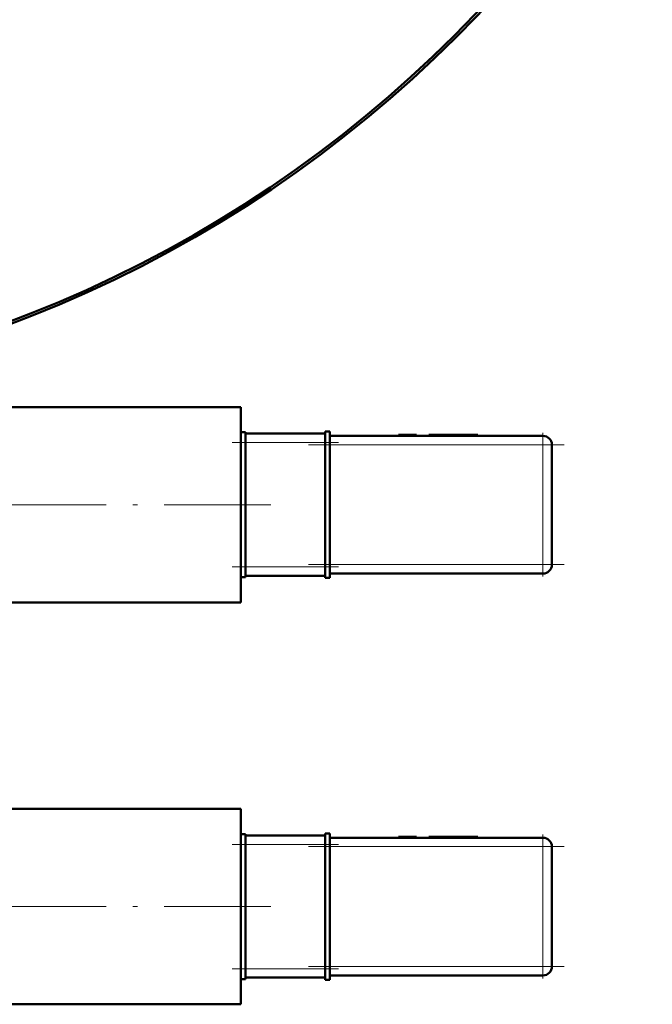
# Model space of a CAD drawing. Extents: x -1438 to 1837, y -1689 to 607.
# Tile 26 of 92: x 187 to 258, y -950 to -839. Entities that reach past the tile are written whole.
import ezdxf

# ---------------------------------------------------------------- set-up
doc = ezdxf.new("R2010")
doc.units = 0
doc.linetypes.add('DASHDOT', pattern=[18.5, 12, -3, 0.5, -3])

msp = doc.modelspace()

# ---------------------------------------------------------------- linework, layer by layer
at = {"color": 7, "lineweight": 50}
for p, q in [((178.79, -882.63), (211.79, -882.63)), ((211.79, -885.54), (211.79, -882.63)), ((211.79, -885.46), (212.29, -885.46)), ((211.79, -886.22), (211.79, -885.54)), ((212.29, -886.63), (212.29, -885.46)), ((221.29, -885.63), (212.29, -885.63)), ((221.29, -885.4), (221.29, -886.63)), ((221.79, -885.4), (221.29, -885.4)), ((221.79, -886.63), (221.79, -885.4)), ((229.61, -885.78), (229.51, -885.78)), ((229.51, -885.88), (229.51, -885.78)), ((229.51, -885.88), (229.51, -885.78)), ((229.57, -885.78), (231.5, -885.78)), ((229.57, -885.88), (229.57, -885.78)), ((231.5, -885.88), (231.5, -885.78)), ((231.56, -885.78), (231.51, -885.78)), ((231.51, -885.88), (231.51, -885.78)), ((231.56, -885.88), (231.56, -885.78)), ((233.88, -885.78), (232.93, -885.78)), ((232.93, -885.88), (232.93, -885.78)), ((233.51, -885.78), (233.11, -885.78)), ((233.51, -885.78), (234.2, -885.78)), ((233.88, -885.78), (234.78, -885.78)), ((233.88, -885.88), (233.88, -885.78)), ((234.2, -885.78), (236.75, -885.78)), ((237.72, -885.78), (234.78, -885.78)), ((234.78, -885.88), (234.78, -885.78)), ((235.99, -885.78), (237.22, -885.78)), ((237.22, -885.78), (238.46, -885.78)), ((237.72, -885.88), (237.72, -885.78)), ((238.46, -885.88), (238.46, -885.78)), ((211.79, -893.63), (211.79, -886.22)), ((212.29, -886.63), (212.29, -900.63)), ((221.29, -900.63), (221.29, -886.63)), ((245.79, -885.88), (221.79, -885.88)), ((221.79, -886.63), (221.79, -900.63)), ((246.79, -900.38), (246.79, -886.88)), ((211.79, -901.04), (211.79, -893.63)), ((246.79, -893.62), (246.8, -893.63)), ((246.8, -893.63), (246.79, -893.64)), ((211.79, -901.73), (211.79, -901.04)), ((212.29, -901.8), (212.29, -900.63)), ((221.29, -900.63), (221.29, -901.86)), ((221.79, -901.86), (221.79, -900.63)), ((211.79, -904.63), (211.79, -901.73)), ((211.79, -901.8), (212.29, -901.8)), ((212.29, -901.63), (221.29, -901.63)), ((221.79, -901.86), (221.29, -901.86)), ((221.79, -901.38), (245.79, -901.38)), ((178.79, -904.63), (211.79, -904.63)), ((178.79, -927.88), (211.79, -927.88)), ((211.79, -930.79), (211.79, -927.88)), ((211.79, -930.71), (212.29, -930.71)), ((211.79, -931.47), (211.79, -930.79)), ((212.29, -931.88), (212.29, -930.71)), ((221.29, -930.88), (212.29, -930.88)), ((221.29, -930.65), (221.29, -931.88)), ((221.79, -930.65), (221.29, -930.65)), ((221.79, -931.88), (221.79, -930.65)), ((245.79, -931.13), (221.79, -931.13)), ((229.61, -931.03), (229.51, -931.03)), ((229.51, -931.13), (229.51, -931.03)), ((229.51, -931.13), (229.51, -931.03)), ((229.57, -931.03), (231.5, -931.03)), ((229.57, -931.13), (229.57, -931.03)), ((231.5, -931.13), (231.5, -931.03)), ((231.56, -931.03), (231.51, -931.03)), ((231.51, -931.13), (231.51, -931.03)), ((231.56, -931.13), (231.56, -931.03)), ((233.88, -931.03), (232.93, -931.03)), ((232.93, -931.13), (232.93, -931.03)), ((233.51, -931.03), (233.11, -931.03)), ((233.51, -931.03), (234.2, -931.03)), ((233.88, -931.03), (234.78, -931.03)), ((233.88, -931.13), (233.88, -931.03)), ((234.2, -931.03), (236.75, -931.03)), ((237.72, -931.03), (234.78, -931.03)), ((234.78, -931.13), (234.78, -931.03)), ((235.99, -931.03), (237.22, -931.03)), ((237.22, -931.03), (238.46, -931.03)), ((237.72, -931.13), (237.72, -931.03)), ((238.46, -931.13), (238.46, -931.03)), ((211.79, -938.88), (211.79, -931.47)), ((212.29, -931.88), (212.29, -945.88)), ((221.29, -945.88), (221.29, -931.88)), ((221.79, -931.88), (221.79, -945.88)), ((246.79, -945.63), (246.79, -932.13)), ((211.79, -946.29), (211.79, -938.88)), ((246.79, -938.87), (246.8, -938.88)), ((246.8, -938.88), (246.79, -938.89)), ((211.79, -946.98), (211.79, -946.29)), ((212.29, -947.05), (212.29, -945.88)), ((221.29, -945.88), (221.29, -947.11)), ((221.79, -947.11), (221.79, -945.88)), ((221.79, -946.63), (245.79, -946.63)), ((211.79, -949.88), (211.79, -946.98)), ((211.79, -947.05), (212.29, -947.05)), ((212.29, -946.88), (221.29, -946.88)), ((221.79, -947.11), (221.29, -947.11)), ((178.79, -949.88), (211.79, -949.88))]:
    msp.add_line(p, q, dxfattribs=at)
at = {"color": 7, "linetype": 'DASHDOT', "lineweight": 18, "ltscale": 0.003}
for p, q in [((230.53, -885.89), (230.53, -885.77)), ((230.53, -885.89), (230.53, -885.77)), ((236.22, -885.89), (236.22, -885.77)), ((230.53, -931.14), (230.53, -931.02)), ((230.53, -931.14), (230.53, -931.02)), ((236.22, -931.14), (236.22, -931.02))]:
    msp.add_line(p, q, dxfattribs=at)
at = {"color": 7, "linetype": 'DASHDOT', "lineweight": 18, "ltscale": 0.405016}
for p, q in [((245.79, -885.53), (245.79, -901.73)), ((245.79, -930.78), (245.79, -946.98))]:
    msp.add_line(p, q, dxfattribs=at)
at = {"color": 7, "linetype": 'DASHDOT', "lineweight": 18, "ltscale": 0.3}
for p, q in [((210.79, -886.63), (222.79, -886.63)), ((210.79, -900.63), (222.79, -900.63)), ((210.79, -931.88), (222.79, -931.88)), ((210.79, -945.88), (222.79, -945.88))]:
    msp.add_line(p, q, dxfattribs=at)
at = {"color": 7, "lineweight": 18}
for p, q in [((211.79, -886.63), (212.29, -886.63)), ((212.29, -886.63), (221.29, -886.63)), ((221.79, -886.63), (221.29, -886.63)), ((221.79, -886.88), (245.79, -886.88)), ((245.79, -886.18), (245.79, -885.88)), ((245.79, -886.88), (245.79, -886.18)), ((246.5, -886.88), (245.79, -886.88)), ((245.79, -886.88), (245.79, -900.38)), ((246.79, -886.88), (246.5, -886.88)), ((211.79, -900.63), (212.29, -900.63)), ((221.29, -900.63), (212.29, -900.63)), ((221.79, -900.63), (221.29, -900.63)), ((245.79, -900.38), (221.79, -900.38)), ((245.79, -900.38), (246.5, -900.38)), ((245.79, -901.09), (245.79, -900.38)), ((245.79, -901.38), (245.79, -901.09)), ((246.5, -900.38), (246.79, -900.38)), ((245.79, -931.43), (245.79, -931.13)), ((211.79, -931.88), (212.29, -931.88)), ((212.29, -931.88), (221.29, -931.88)), ((221.79, -931.88), (221.29, -931.88)), ((221.79, -932.13), (245.79, -932.13)), ((245.79, -932.13), (245.79, -931.43)), ((246.5, -932.13), (245.79, -932.13)), ((245.79, -932.13), (245.79, -945.63)), ((246.79, -932.13), (246.5, -932.13)), ((245.79, -945.63), (221.79, -945.63)), ((245.79, -945.63), (246.5, -945.63)), ((245.79, -946.34), (245.79, -945.63)), ((246.5, -945.63), (246.79, -945.63)), ((211.79, -945.88), (212.29, -945.88)), ((221.29, -945.88), (212.29, -945.88)), ((221.79, -945.88), (221.29, -945.88)), ((245.79, -946.63), (245.79, -946.34))]:
    msp.add_line(p, q, dxfattribs=at)
at = {"color": 7, "linetype": 'DASHDOT', "lineweight": 18}
for p, q in [((219.39, -886.88), (248.19, -886.88)), ((215.14, -893.63), (174.99, -893.63)), ((219.39, -900.38), (248.19, -900.38)), ((219.39, -932.13), (248.19, -932.13)), ((215.14, -938.88), (174.99, -938.88)), ((219.39, -945.63), (248.19, -945.63))]:
    msp.add_line(p, q, dxfattribs=at)
at = {"color": 7, "lineweight": 50}
msp.add_circle((136.79, -741.83), 140, dxfattribs=at)
for centre, radius, start, end in [((136.79, -741.83), 140.27, 270, 90), ((245.79, -886.88), 1, 0, 90), ((245.79, -900.38), 1, 270, 360), ((245.79, -932.13), 1, 0, 90), ((245.79, -945.63), 1, 270, 360)]:
    msp.add_arc(centre, radius, start, end, dxfattribs=at)

doc.saveas('drawing.dxf')
